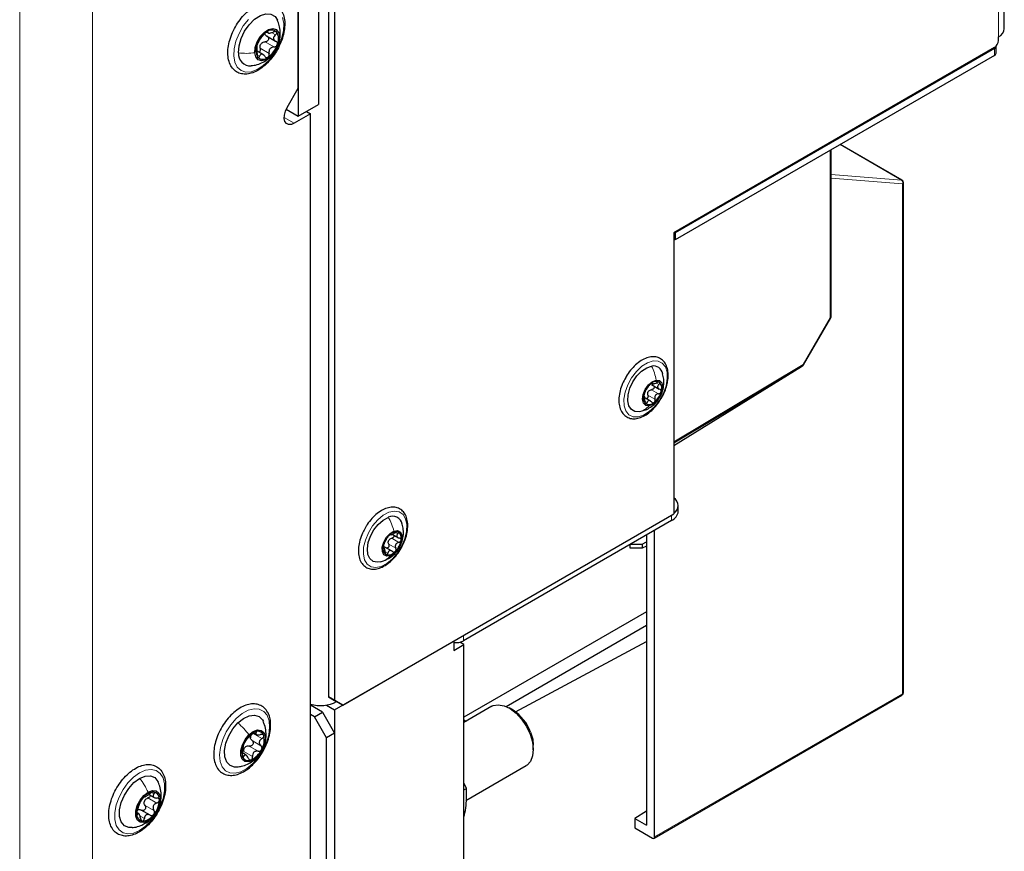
# Paper-space layout 'Blatt4' of a CAD drawing. Header units: millimetres. Extents: x 5 to 418, y 2 to 292.
# Tile 71 of 93: x 283 to 318, y 89 to 118. Entities that reach past the tile are written whole.
import ezdxf

# ---------------------------------------------------------------- set-up
doc = ezdxf.new("R2010")
doc.units = ezdxf.units.MM

psp = doc.layouts.new('Blatt4')

# ---------------------------------------------------------------- linework, layer by layer
at = {"color": 7, "linetype": 'Continuous', "lineweight": 18}
for p, q in [((283.452, 73.745), (283.452, 216.639)), ((285.997, 216.639), (285.997, 73.745)), ((317.732, 133.21), (317.732, 117.614)), ((292.122, 117.795), (292.147, 117.781)), ((292.303, 117.745), (292.413, 117.682)), ((292.575, 117.787), (292.556, 117.621)), ((292.045, 117.437), (292.356, 117.258)), ((291.768, 116.982), (291.854, 116.932)), ((291.877, 117.212), (292.188, 117.032)), ((317.591, 116.961), (317.591, 117.206)), ((292.715, 114.791), (293.068, 114.587)), ((314.339, 112.599), (312.187, 113.841)), ((311.842, 107.781), (311.842, 113.642)), ((311.871, 112.798), (314.339, 112.599)), ((314.376, 112.467), (311.871, 112.67)), ((314.376, 94.613), (314.376, 112.467)), ((310.893, 106.137), (311.842, 107.781)), ((306.362, 103.43), (310.893, 106.137)), ((305.579, 105.259), (305.827, 105.116)), ((305.597, 105.492), (305.61, 105.484)), ((305.757, 105.493), (305.842, 105.444)), ((305.349, 104.852), (305.428, 104.806)), ((305.455, 105.068), (305.703, 104.925)), ((306.284, 100.676), (306.284, 100.864)), ((296.48, 100.056), (296.728, 99.913)), ((296.615, 100.256), (296.695, 100.21)), ((296.185, 99.724), (296.198, 99.716)), ((296.376, 99.852), (296.623, 99.709)), ((296.262, 99.583), (296.348, 99.534)), ((299.001, 96.66), (299.001, 96.472)), ((305.69, 89.598), (314.376, 94.613)), ((291.627, 93.224), (291.938, 93.045)), ((291.717, 93.256), (291.734, 93.247)), ((291.489, 92.781), (291.8, 92.602)), ((291.589, 92.974), (291.9, 92.794)), ((291.263, 92.448), (291.305, 92.423)), ((291.299, 92.594), (291.61, 92.415)), ((291.746, 92.377), (291.77, 92.395)), ((288.074, 91.152), (288.153, 91.107)), ((287.842, 90.705), (288.153, 90.525)), ((287.943, 90.965), (288.254, 90.785)), ((287.555, 90.415), (287.584, 90.398)), ((287.667, 90.33), (287.818, 90.243)), ((287.842, 90.079), (287.949, 90.16))]:
    psp.add_line(p, q, dxfattribs=at)
at = {"color": 7, "linetype": 'Continuous', "lineweight": 25}
for p, q in [((293.21, 115.818), (293.21, 211.821)), ((317.937, 117.9), (317.937, 133.496)), ((293.917, 123.242), (293.917, 115.24)), ((293.21, 122.834), (293.21, 114.832)), ((294.271, 119.911), (294.271, 94.5)), ((294.483, 119.789), (294.483, 94.378)), ((292.098, 117.782), (292.155, 117.75)), ((292.099, 117.644), (292.416, 117.461)), ((317.732, 117.484), (317.732, 117.614)), ((317.649, 117.043), (317.649, 117.287)), ((291.972, 116.995), (291.773, 117.11)), ((317.591, 117.239), (306.362, 110.756)), ((317.591, 117.206), (306.404, 110.748)), ((317.591, 116.961), (306.404, 110.503)), ((292.818, 115.14), (293.21, 115.818)), ((293.21, 114.832), (293.917, 115.24)), ((292.786, 115.077), (293.21, 114.832)), ((292.786, 115.077), (292.786, 115.077)), ((293.634, 114.914), (293.068, 114.587)), ((293.493, 114.995), (293.634, 114.914)), ((293.634, 84.093), (293.634, 114.914)), ((314.354, 112.594), (312.19, 113.843)), ((311.871, 107.821), (311.871, 113.659)), ((314.404, 94.653), (314.404, 112.508)), ((306.362, 110.756), (306.362, 100.909)), ((306.404, 110.748), (306.376, 110.765)), ((306.404, 110.748), (306.404, 110.503)), ((306.404, 110.503), (306.362, 110.528)), ((310.909, 106.128), (311.858, 107.771)), ((306.362, 103.396), (310.874, 106.092)), ((306.362, 103.302), (310.834, 106.067)), ((310.834, 106.067), (310.834, 106.068)), ((310.834, 106.068), (310.834, 106.067)), ((305.579, 105.439), (305.853, 105.281)), ((305.584, 105.486), (305.634, 105.457)), ((305.557, 104.856), (305.345, 104.979)), ((305.207, 104.498), (305.158, 104.487)), ((306.519, 101.003), (306.519, 101.199)), ((294.765, 94.214), (306.362, 100.909)), ((306.284, 100.676), (299.001, 96.472)), ((296.502, 100.197), (296.716, 100.073)), ((305.407, 100.17), (305.407, 90.007)), ((305.69, 89.598), (305.69, 100.333)), ((296.182, 99.77), (296.222, 99.761)), ((296.233, 99.709), (296.183, 99.737)), ((296.493, 99.605), (296.219, 99.763)), ((304.83, 99.715), (304.83, 99.837)), ((305.254, 99.711), (304.83, 99.715)), ((304.846, 99.846), (305.254, 99.85)), ((305.254, 99.85), (305.407, 99.927)), ((305.254, 99.85), (305.254, 99.711)), ((305.407, 99.782), (305.254, 99.711)), ((296.091, 99.237), (296.196, 99.266)), ((305.407, 97.485), (299.008, 93.791)), ((300.485, 94.17), (305.407, 97.011)), ((294.483, 94.051), (298.655, 96.46)), ((298.655, 96.46), (298.655, 96.133)), ((298.655, 96.133), (299.008, 96.337)), ((299.008, 96.337), (298.864, 96.42)), ((298.93, 96.382), (298.93, 96.439)), ((299.008, 87.192), (299.008, 96.337)), ((300.82, 93.978), (305.407, 96.444)), ((294.271, 94.5), (294.483, 94.378)), ((294.553, 94.337), (294.271, 94.5)), ((305.67, 89.553), (314.354, 94.566)), ((294.058, 93.969), (293.634, 94.214)), ((294.195, 94.217), (294.483, 94.051)), ((294.483, 94.378), (294.765, 94.214)), ((294.765, 94.214), (294.553, 94.337)), ((299.992, 94.175), (299.008, 93.607)), ((293.776, 93.806), (293.634, 93.888)), ((293.776, 93.806), (294.058, 93.969)), ((294.2, 93.071), (293.776, 93.806)), ((294.058, 93.969), (294.483, 93.235)), ((294.483, 94.051), (294.483, 84.089)), ((300.734, 94.034), (300.592, 94.115)), ((299.008, 93.701), (299.09, 93.654)), ((291.639, 93.243), (291.741, 93.183)), ((294.483, 93.235), (294.2, 93.071)), ((294.483, 93.235), (294.483, 84.579)), ((294.2, 84.416), (294.2, 93.071)), ((301.441, 92.646), (301.441, 92.809)), ((291.385, 92.461), (291.25, 92.539)), ((291.939, 92.626), (291.964, 92.678)), ((299.083, 90.879), (301.192, 92.096)), ((299.099, 91.298), (299.008, 91.493)), ((287.978, 91.089), (288.159, 90.985)), ((299.008, 91.246), (299.099, 91.298)), ((287.621, 90.411), (287.562, 90.445)), ((288.018, 90.361), (287.704, 90.542)), ((305.407, 90.497), (304.997, 90.243)), ((304.997, 90.243), (304.997, 89.917)), ((304.997, 90.243), (305.407, 90.007)), ((304.997, 89.917), (305.62, 89.558))]:
    psp.add_line(p, q, dxfattribs=at)
at = {"color": 7, "linetype": 'Continuous', "lineweight": 25, "flags": 128}
for points in [[(291.118, 117.053), (291.135, 117.294), (291.207, 117.553), (291.329, 117.808), (291.491, 118.039), (291.681, 118.228), (291.882, 118.358), (292.078, 118.419), (292.253, 118.407), (292.394, 118.322), (292.481, 118.193)], [(291.686, 117.057), (291.703, 117.241), (291.771, 117.436), (291.88, 117.62), (292.019, 117.77), (292.17, 117.867), (292.315, 117.901), (292.437, 117.868), (292.52, 117.77), (292.556, 117.621)], [(292.556, 117.621), (292.539, 117.437), (292.471, 117.242), (292.361, 117.059), (292.223, 116.909), (292.072, 116.811), (291.927, 116.777), (291.805, 116.811), (291.721, 116.908), (291.686, 117.057)], [(293.068, 114.587), (292.966, 114.546), (292.872, 114.543), (292.795, 114.579), (292.742, 114.651), (292.717, 114.752), (292.722, 114.875), (292.757, 115.008), (292.818, 115.14)], [(305.158, 104.487), (305.002, 104.494), (304.876, 104.566), (304.79, 104.695), (304.752, 104.872), (304.763, 105.083), (304.824, 105.31), (304.93, 105.535), (305.071, 105.74), (305.236, 105.909), (305.413, 106.026), (305.586, 106.084)], [(305.499, 104.694), (305.383, 104.709), (305.302, 104.79), (305.27, 104.924), (305.291, 105.092), (305.362, 105.268), (305.472, 105.425), (305.605, 105.538), (305.74, 105.592)], [(305.74, 105.592), (305.857, 105.577), (305.937, 105.496), (305.969, 105.362), (305.948, 105.194), (305.877, 105.018), (305.767, 104.861), (305.634, 104.747), (305.499, 104.694)], [(296.086, 99.232), (295.973, 99.217), (295.827, 99.249), (295.716, 99.344), (295.648, 99.493), (295.629, 99.685), (295.66, 99.905), (295.739, 100.133), (295.859, 100.353), (296.011, 100.545), (296.183, 100.695), (296.36, 100.79)], [(296.436, 99.444), (296.309, 99.428), (296.211, 99.48), (296.156, 99.593), (296.153, 99.749), (296.203, 99.925), (296.298, 100.093), (296.423, 100.229), (296.559, 100.31)], [(296.559, 100.31), (296.687, 100.326), (296.785, 100.274), (296.84, 100.161), (296.842, 100.005), (296.793, 99.829), (296.698, 99.661), (296.573, 99.526), (296.436, 99.444)], [(299.992, 94.175), (300.038, 94.197), (300.215, 94.231), (300.416, 94.196), (300.628, 94.094), (300.837, 93.932), (301.032, 93.72), (301.198, 93.471), (301.327, 93.201)], [(291.095, 93.593), (291.292, 93.752), (291.493, 93.846), (291.68, 93.869), (291.839, 93.818), (291.956, 93.697), (291.987, 93.638)], [(291.07, 92.048), (290.978, 92.046), (290.82, 92.097), (290.702, 92.218), (290.635, 92.399), (290.625, 92.625), (290.672, 92.878), (290.771, 93.137), (290.917, 93.382), (291.095, 93.593)], [(291.77, 92.395), (291.621, 92.28), (291.473, 92.227), (291.342, 92.241), (291.246, 92.32), (291.196, 92.456), (291.198, 92.632), (291.251, 92.826), (291.35, 93.016), (291.482, 93.177)], [(291.482, 93.177), (291.631, 93.292), (291.78, 93.345), (291.91, 93.331), (292.006, 93.252), (292.056, 93.116), (292.054, 92.94), (292.001, 92.746), (291.902, 92.556), (291.77, 92.395)], [(301.327, 93.201), (301.409, 92.927), (301.44, 92.666), (301.418, 92.435), (301.344, 92.247), (301.223, 92.116), (301.192, 92.096)], [(301.346, 93.272), (301.419, 93.024), (301.441, 92.809)], [(287.652, 91.651), (287.851, 91.733), (288.035, 91.742), (288.187, 91.678), (288.295, 91.545), (288.308, 91.518)], [(287.391, 89.925), (287.27, 89.927), (287.118, 89.992), (287.009, 90.124), (286.952, 90.314), (286.952, 90.547), (287.009, 90.803), (287.118, 91.061), (287.27, 91.301), (287.453, 91.503), (287.652, 91.651)], [(287.949, 90.16), (287.8, 90.105), (287.669, 90.116), (287.572, 90.194), (287.52, 90.328), (287.52, 90.503), (287.572, 90.697), (287.669, 90.887), (287.8, 91.05), (287.949, 91.166)], [(287.949, 91.166), (288.098, 91.222), (288.229, 91.21), (288.326, 91.133), (288.378, 90.998), (288.378, 90.824), (288.326, 90.63), (288.229, 90.44), (288.098, 90.277), (287.949, 90.16)]]:
    psp.add_lwpolyline(points, dxfattribs=at)
at = {"color": 7, "linetype": 'Continuous', "lineweight": 18, "flags": 128}
for points in [[(292.661, 118.296), (292.699, 118.078)], [(292.699, 118.078), (292.686, 117.827), (292.624, 117.557), (292.514, 117.285), (292.365, 117.026), (292.184, 116.796), (291.983, 116.606), (291.772, 116.47), (291.564, 116.393), (291.371, 116.382), (291.204, 116.436), (291.074, 116.553), (290.987, 116.726), (290.949, 116.944), (290.961, 117.194), (291.024, 117.464), (291.133, 117.736), (291.283, 117.995), (291.464, 118.226)], [(314.354, 112.594), (314.347, 112.597), (314.339, 112.599)], [(311.842, 107.781), (311.851, 107.776), (311.856, 107.773), (311.858, 107.771), (311.858, 107.771)], [(305.109, 104.306), (304.933, 104.311), (304.786, 104.382), (304.679, 104.515), (304.62, 104.7), (304.611, 104.925), (304.655, 105.175), (304.747, 105.433), (304.882, 105.68), (305.051, 105.9), (305.241, 106.079), (305.44, 106.203), (305.635, 106.265), (305.811, 106.261), (305.958, 106.189), (306.065, 106.057), (306.124, 105.871), (306.133, 105.646), (306.089, 105.396), (305.997, 105.139), (305.862, 104.892), (305.693, 104.671), (305.503, 104.493), (305.304, 104.368), (305.109, 104.306)], [(310.893, 106.137), (310.901, 106.132), (310.907, 106.129), (310.909, 106.128), (310.909, 106.128)], [(296.116, 99.074), (295.926, 99.034), (295.758, 99.062), (295.624, 99.154), (295.532, 99.306), (295.489, 99.506), (295.499, 99.741), (295.559, 99.995), (295.666, 100.251), (295.814, 100.491), (295.991, 100.699), (296.186, 100.861), (296.385, 100.966), (296.575, 101.006), (296.743, 100.978), (296.877, 100.886), (296.969, 100.734), (297.011, 100.534), (297.002, 100.299), (296.942, 100.045), (296.834, 99.789), (296.687, 99.549), (296.51, 99.34), (296.315, 99.179), (296.116, 99.074)], [(291.62, 92.17), (291.413, 91.998), (291.202, 91.882), (290.998, 91.829), (290.813, 91.841), (290.659, 91.918), (290.543, 92.055), (290.473, 92.245), (290.453, 92.477), (290.483, 92.736), (290.563, 93.008), (290.688, 93.277), (290.849, 93.528), (291.039, 93.745), (291.245, 93.917), (291.457, 94.033), (291.66, 94.086), (291.845, 94.074), (292, 93.997), (292.115, 93.859), (292.185, 93.669), (292.206, 93.438), (292.175, 93.179), (292.095, 92.907), (291.971, 92.638), (291.809, 92.387), (291.62, 92.17)], [(287.652, 91.847), (287.862, 91.939), (288.06, 91.967), (288.234, 91.928), (288.374, 91.826), (288.472, 91.667), (288.523, 91.459), (288.523, 91.215), (288.472, 90.949), (288.374, 90.676), (288.234, 90.413), (288.06, 90.173), (287.862, 89.973), (287.652, 89.822), (287.442, 89.731), (287.245, 89.703), (287.071, 89.741), (286.931, 89.843), (286.832, 90.002), (286.782, 90.21), (286.782, 90.454), (286.832, 90.721), (286.931, 90.993), (287.071, 91.257), (287.245, 91.496), (287.442, 91.697), (287.652, 91.847)]]:
    psp.add_lwpolyline(points, dxfattribs=at)
at = {"color": 7, "linetype": 'Continuous', "lineweight": 25}
for centre, radius, start, end in [((292.605, 117.058), 0.884, 125.0837, 161.5171), ((292.274, 117.587), 0.263, 47.7821, 132.3964), ((292.051, 117.538), 0.468, 334.8971, 31.3585), ((317.587, 117.935), 0.352, 294.3747, 354.3052), ((292.191, 117.14), 0.468, 154.8971, 211.3585), ((292.165, 117.177), 0.324, 137.4895, 149.1114), ((291.637, 117.62), 0.884, 305.0837, 341.5171), ((317.425, 117.498), 0.307, 302.6055, 357.3945), ((317.549, 117.298), 0.101, 294.3747, 354.3052), ((291.526, 117.01), 0.41, 173.9057, 274.7636), ((317.549, 117.053), 0.101, 294.3747, 354.3052), ((291.968, 117.091), 0.263, 227.7821, 312.3964), ((314.304, 112.508), 0.1, 0, 60.0027), ((311.771, 107.821), 0.1, 330, 0), ((305.644, 105.753), 0.336, 11.4843, 99.872), ((310.822, 106.178), 0.1, 300.856, 330), ((305.744, 105.307), 0.244, 60.5616, 136.9626), ((306.028, 104.905), 0.733, 129.2121, 164.8591), ((305.695, 105.05), 0.269, 140.3731, 153.698), ((305.211, 105.38), 0.733, 309.2121, 344.8591), ((305.624, 105.31), 0.319, 337.671, 41.0806), ((305.616, 104.976), 0.319, 157.671, 221.0806), ((305.495, 104.979), 0.244, 240.5616, 316.9626), ((306.186, 101.199), 0.326, 302.6446, 57.3554), ((296.514, 100.482), 0.345, 12.508, 116.542), ((306.118, 101.043), 0.402, 294.3747, 354.3052), ((296.909, 99.641), 0.734, 135.0052, 170.6332), ((296.64, 99.966), 0.317, 78.501, 142.2159), ((296.576, 100.066), 0.246, 342.8825, 58.9417), ((296.42, 99.688), 0.246, 162.8825, 238.9417), ((296.615, 99.857), 0.269, 146.1603, 159.4781), ((296.087, 100.113), 0.734, 315.0052, 350.6332), ((296.356, 99.788), 0.317, 258.501, 322.2159), ((298.721, 97.011), 0.608, 263.0657, 297.4543), ((314.304, 94.653), 0.1, 299.9972, 0), ((293.982, 95.461), 1.261, 253.9681, 296.9338), ((299.911, 92.746), 1.528, 20.1396, 57.4439), ((292.009, 92.589), 0.755, 114.2095, 154.7862), ((291.767, 93.069), 0.236, 164.3467, 178.7082), ((291.795, 93.083), 0.217, 18.9786, 115.9929), ((291.371, 92.996), 0.649, 328.9945, 14.0604), ((291.882, 92.576), 0.649, 148.9945, 194.0604), ((291.54, 92.548), 0.276, 128.0318, 140.9639), ((291.243, 92.983), 0.755, 294.2095, 334.7862), ((291.458, 92.489), 0.217, 198.9786, 295.9929), ((288.178, 90.663), 0.511, 93.4295, 146.5651), ((288.102, 90.931), 0.246, 350.7481, 79.4532), ((288.412, 90.395), 0.86, 140.2279, 177.3607), ((288.117, 90.743), 0.315, 152.873, 164.7156), ((287.487, 90.931), 0.86, 320.2279, 357.3607), ((287.796, 90.395), 0.246, 170.7481, 259.4532), ((287.721, 90.663), 0.511, 273.4295, 326.5651)]:
    psp.add_arc(centre, radius, start, end, dxfattribs=at)
at = {"color": 7, "linetype": 'Continuous', "lineweight": 18}
for centre, radius, start, end in [((314.277, 112.511), 0.108, 336.5739, 54.5771), ((314.355, 112.512), 0.0495, 295.3879, 354.638), ((311.821, 107.826), 0.0503, 294.3747, 354.3052), ((310.844, 106.131), 0.049, 306.6526, 6.6799), ((314.327, 94.608), 0.0498, 303.6453, 5.8428), ((314.355, 94.657), 0.0495, 295.3879, 354.638)]:
    psp.add_arc(centre, radius, start, end, dxfattribs=at)
at = {"color": 7, "linetype": 'Continuous', "lineweight": 25}
psp.add_ellipse((305.62, 89.639), major_axis=(-0.05, 0.0866), ratio=0.577557, start_param=2.356124, end_param=3.927224, dxfattribs=at)
for points, knots in [([(291.62, 118.64), (291.583, 118.614), (291.475, 118.54), (291.305, 118.381), (291.122, 118.157), (290.968, 117.905), (290.848, 117.638), (290.769, 117.367), (290.735, 117.103), (290.749, 116.858), (290.813, 116.643), (290.927, 116.472), (291.083, 116.357), (291.264, 116.303), (291.461, 116.308), (291.668, 116.369), (291.88, 116.485), (292.087, 116.651), (292.279, 116.861), (292.447, 117.102), (292.582, 117.363), (292.679, 117.634), (292.734, 117.902), (292.741, 118.157), (292.699, 118.386), (292.607, 118.578), (292.468, 118.72), (292.295, 118.8), (292.104, 118.82), (291.902, 118.783), (291.738, 118.713), (291.645, 118.655), (291.62, 118.64)], [0, 0, 0, 0, 0.0186381, 0.0538034, 0.0889, 0.123938, 0.1589941, 0.1941372, 0.2294596, 0.2650403, 0.300797, 0.3360229, 0.3698091, 0.4024213, 0.4349685, 0.46855, 0.5032454, 0.5384136, 0.5735485, 0.6086045, 0.6436419, 0.6787377, 0.7139698, 0.7494318, 0.7851533, 0.8207322, 0.8552164, 0.8882025, 0.9206496, 0.9536917, 0.9879629, 1, 1, 1, 1]), ([(292.577, 117.787), (292.569, 117.864), (292.555, 118.003), (292.501, 118.132), (292.476, 118.19)], [0, 0, 0, 0, 0.549988, 1, 1, 1, 1]), ([(291.825, 117.456), (291.834, 117.468), (291.848, 117.487), (291.875, 117.527), (291.899, 117.559), (291.925, 117.593), (291.959, 117.636), (291.98, 117.663), (291.993, 117.681)], [0, 0, 0, 0, 0.2492191, 0.3743567, 0.4989469, 0.6240198, 0.7497675, 1, 1, 1, 1]), ([(292.097, 117.782), (292.087, 117.775), (292.068, 117.761), (292.038, 117.734), (292.012, 117.706), (292, 117.689), (291.993, 117.681)], [0, 0, 0, 0, 0.24999, 0.499611, 0.749127, 1, 1, 1, 1]), ([(292.114, 117.636), (292.096, 117.646), (292.061, 117.665), (292.044, 117.698), (292.036, 117.714)], [0, 0, 0, 0, 0.500609, 1, 1, 1, 1]), ([(292.114, 117.636), (292.124, 117.63), (292.144, 117.619), (292.164, 117.591), (292.172, 117.556), (292.167, 117.519), (292.147, 117.484), (292.118, 117.458), (292.082, 117.44), (292.058, 117.438), (292.045, 117.437)], [0, 0, 0, 0, 0.125212, 0.249468, 0.37431, 0.49905, 0.623887, 0.749382, 0.874437, 1, 1, 1, 1]), ([(292.147, 117.781), (292.148, 117.786), (292.15, 117.795), (292.141, 117.8), (292.123, 117.797), (292.106, 117.787), (292.097, 117.782)], [0, 0, 0, 0, 0.249853, 0.499901, 0.750114, 1, 1, 1, 1]), ([(292.147, 117.781), (292.145, 117.771), (292.143, 117.755), (292.161, 117.746), (292.183, 117.743), (292.213, 117.746), (292.262, 117.756), (292.301, 117.771), (292.328, 117.781)], [0, 0, 0, 0, 0.24922, 0.374358, 0.498948, 0.624021, 0.749768, 1, 1, 1, 1]), ([(292.451, 117.782), (292.445, 117.787), (292.432, 117.798), (292.4, 117.801), (292.364, 117.795), (292.34, 117.786), (292.328, 117.781)], [0, 0, 0, 0, 0.249858, 0.499467, 0.749011, 1, 1, 1, 1]), ([(292.413, 117.682), (292.393, 117.664), (292.364, 117.637), (292.344, 117.594), (292.34, 117.561), (292.348, 117.528), (292.372, 117.488), (292.404, 117.469), (292.425, 117.456)], [0, 0, 0, 0, 0.2491937, 0.3743301, 0.4989253, 0.6240038, 0.7497569, 1, 1, 1, 1]), ([(292.405, 117.131), (292.438, 117.186), (292.513, 117.312), (292.574, 117.538), (292.576, 117.703), (292.577, 117.787)], [0, 0, 0, 0, 0.279919, 0.634985, 1, 1, 1, 1]), ([(292.413, 117.682), (292.422, 117.69), (292.441, 117.706), (292.457, 117.734), (292.463, 117.762), (292.455, 117.775), (292.451, 117.782)], [0, 0, 0, 0, 0.249806, 0.500054, 0.750309, 1, 1, 1, 1]), ([(291.767, 117.339), (291.763, 117.327), (291.755, 117.303), (291.751, 117.277), (291.751, 117.26), (291.755, 117.258), (291.757, 117.257)], [0, 0, 0, 0, 0.250032, 0.499632, 0.749228, 1, 1, 1, 1]), ([(291.769, 117.031), (291.771, 117.059), (291.774, 117.101), (291.774, 117.156), (291.772, 117.193), (291.77, 117.222), (291.766, 117.25), (291.76, 117.254), (291.757, 117.257)], [0, 0, 0, 0, 0.249194, 0.37433, 0.498925, 0.624004, 0.749757, 1, 1, 1, 1]), ([(291.825, 117.456), (291.821, 117.45), (291.813, 117.438), (291.797, 117.41), (291.78, 117.375), (291.771, 117.351), (291.767, 117.339)], [0, 0, 0, 0, 0.249816, 0.4999076, 0.7501199, 1, 1, 1, 1]), ([(291.877, 117.212), (291.873, 117.234), (291.866, 117.278), (291.88, 117.322), (291.886, 117.343)], [0, 0, 0, 0, 0.500646, 1, 1, 1, 1]), ([(291.926, 117.396), (291.944, 117.408), (291.981, 117.433), (292.024, 117.436), (292.045, 117.437)], [0, 0, 0, 0, 0.49811, 1, 1, 1, 1]), ([(292.356, 117.258), (292.33, 117.255), (292.29, 117.251), (292.243, 117.223), (292.213, 117.194), (292.193, 117.157), (292.178, 117.102), (292.184, 117.06), (292.188, 117.032)], [0, 0, 0, 0, 0.249219, 0.374357, 0.498947, 0.62402, 0.749767, 1, 1, 1, 1]), ([(292.356, 117.258), (292.369, 117.259), (292.393, 117.261), (292.429, 117.278), (292.459, 117.305), (292.47, 117.328), (292.475, 117.34)], [0, 0, 0, 0, 0.249816, 0.4999076, 0.7501199, 1, 1, 1, 1]), ([(292.475, 117.34), (292.478, 117.352), (292.484, 117.376), (292.475, 117.411), (292.455, 117.439), (292.435, 117.451), (292.425, 117.456)], [0, 0, 0, 0, 0.250032, 0.499632, 0.749228, 1, 1, 1, 1]), ([(291.561, 116.607), (291.594, 116.609), (291.702, 116.617), (291.876, 116.675), (292.071, 116.777), (292.208, 116.878), (292.268, 116.952), (292.284, 116.971)], [0, 0, 0, 0, 0.11917, 0.392339, 0.655462, 0.914062, 1, 1, 1, 1]), ([(291.769, 117.031), (291.768, 117.018), (291.766, 116.993), (291.769, 116.953), (291.776, 116.918), (291.786, 116.903), (291.791, 116.896)], [0, 0, 0, 0, 0.249806, 0.500054, 0.750309, 1, 1, 1, 1]), ([(291.791, 116.896), (291.796, 116.892), (291.807, 116.882), (291.825, 116.887), (291.842, 116.903), (291.85, 116.922), (291.854, 116.932)], [0, 0, 0, 0, 0.249858, 0.499467, 0.749011, 1, 1, 1, 1]), ([(291.877, 117.212), (291.879, 117.199), (291.883, 117.173), (291.876, 117.133), (291.86, 117.1), (291.843, 117.08), (291.833, 117.076), (291.832, 117.076)], [0, 0, 0, 0, 0.247029, 0.492151, 0.738407, 0.984446, 1, 1, 1, 1]), ([(292.034, 116.932), (292.019, 116.953), (291.995, 116.983), (291.957, 117.004), (291.929, 117.01), (291.904, 117.004), (291.876, 116.983), (291.863, 116.952), (291.854, 116.932)], [0, 0, 0, 0, 0.24922, 0.374358, 0.498948, 0.624021, 0.749768, 1, 1, 1, 1]), ([(292.034, 116.932), (292.042, 116.923), (292.056, 116.904), (292.084, 116.887), (292.116, 116.883), (292.135, 116.892), (292.145, 116.897)], [0, 0, 0, 0, 0.249853, 0.499901, 0.750114, 1, 1, 1, 1]), ([(292.145, 116.897), (292.154, 116.904), (292.171, 116.919), (292.187, 116.954), (292.194, 116.993), (292.19, 117.019), (292.188, 117.032)], [0, 0, 0, 0, 0.24999, 0.499611, 0.749127, 1, 1, 1, 1]), ([(292.327, 117.022), (292.346, 117.042), (292.378, 117.074), (292.398, 117.115), (292.405, 117.131)], [0, 0, 0, 0, 0.604717, 1, 1, 1, 1]), ([(306.115, 105.411), (306.126, 105.455), (306.156, 105.582), (306.173, 105.787), (306.146, 106.007), (306.068, 106.192), (305.942, 106.329), (305.782, 106.405), (305.603, 106.42), (305.414, 106.379), (305.217, 106.283), (305.022, 106.136), (304.844, 105.943), (304.726, 105.787), (304.681, 105.696), (304.676, 105.686)], [0, 0, 0, 0, 0.046009, 0.133722, 0.222224, 0.310834, 0.397126, 0.479456, 0.560211, 0.642517, 0.727963, 0.815108, 0.90235, 0.989398, 1, 1, 1, 1]), ([(304.676, 105.686), (304.638, 105.616), (304.556, 105.465), (304.476, 105.221), (304.433, 104.974), (304.439, 104.742), (304.494, 104.539), (304.599, 104.379), (304.746, 104.275), (304.918, 104.233), (305.103, 104.249), (305.297, 104.32), (305.494, 104.445), (305.681, 104.619), (305.821, 104.787), (305.885, 104.9), (305.904, 104.934)], [0, 0, 0, 0, 0.066774, 0.142959, 0.219479, 0.296552, 0.374156, 0.450801, 0.524252, 0.595119, 0.666067, 0.739567, 0.815275, 0.891577, 0.967725, 1, 1, 1, 1]), ([(305.208, 104.506), (305.261, 104.519), (305.382, 104.548), (305.55, 104.645), (305.713, 104.777), (305.854, 104.95), (305.959, 105.16), (306.013, 105.393), (306.019, 105.614), (305.986, 105.751), (305.971, 105.812)], [0, 0, 0, 0, 0.096816, 0.218174, 0.340711, 0.467338, 0.6116, 0.750984, 0.888778, 1, 1, 1, 1]), ([(305.864, 105.519), (305.858, 105.523), (305.847, 105.529), (305.82, 105.528), (305.791, 105.521), (305.772, 105.512), (305.762, 105.507)], [0, 0, 0, 0, 0.250033, 0.499632, 0.749228, 1, 1, 1, 1]), ([(305.364, 105.197), (305.36, 105.192), (305.354, 105.181), (305.342, 105.156), (305.33, 105.127), (305.324, 105.107), (305.321, 105.097)], [0, 0, 0, 0, 0.249852, 0.499902, 0.750115, 1, 1, 1, 1]), ([(305.364, 105.197), (305.371, 105.209), (305.382, 105.228), (305.403, 105.263), (305.421, 105.291), (305.44, 105.319), (305.465, 105.354), (305.479, 105.375), (305.488, 105.389)], [0, 0, 0, 0, 0.249201, 0.3743378, 0.4989316, 0.6240084, 0.74976, 1, 1, 1, 1]), ([(305.565, 105.473), (305.557, 105.467), (305.542, 105.454), (305.52, 105.431), (305.501, 105.408), (305.493, 105.395), (305.488, 105.389)], [0, 0, 0, 0, 0.249857, 0.499466, 0.749011, 1, 1, 1, 1]), ([(305.488, 105.221), (305.502, 105.231), (305.53, 105.252), (305.563, 105.257), (305.579, 105.259)], [0, 0, 0, 0, 0.498457, 1, 1, 1, 1]), ([(305.61, 105.484), (305.61, 105.487), (305.611, 105.493), (305.602, 105.494), (305.586, 105.489), (305.572, 105.479), (305.565, 105.473)], [0, 0, 0, 0, 0.249807, 0.500055, 0.750309, 1, 1, 1, 1]), ([(305.656, 105.395), (305.659, 105.392), (305.668, 105.383), (305.674, 105.361), (305.673, 105.332), (305.66, 105.304), (305.637, 105.281), (305.609, 105.264), (305.589, 105.261), (305.579, 105.259)], [0, 0, 0, 0, 0.070471, 0.225091, 0.37958, 0.534189, 0.689612, 0.844492, 1, 1, 1, 1]), ([(305.61, 105.484), (305.61, 105.478), (305.61, 105.468), (305.627, 105.465), (305.646, 105.466), (305.671, 105.471), (305.711, 105.483), (305.742, 105.498), (305.762, 105.507)], [0, 0, 0, 0, 0.249168, 0.374303, 0.498903, 0.623987, 0.749746, 1, 1, 1, 1]), ([(305.842, 105.444), (305.827, 105.429), (305.806, 105.407), (305.793, 105.374), (305.792, 105.348), (305.801, 105.324), (305.824, 105.296), (305.851, 105.283), (305.869, 105.275)], [0, 0, 0, 0, 0.249199, 0.374336, 0.49893, 0.624007, 0.749759, 1, 1, 1, 1]), ([(305.827, 105.116), (305.837, 105.118), (305.857, 105.122), (305.885, 105.138), (305.907, 105.161), (305.915, 105.179), (305.918, 105.189)], [0, 0, 0, 0, 0.249852, 0.499902, 0.750115, 1, 1, 1, 1]), ([(305.842, 105.444), (305.849, 105.45), (305.862, 105.464), (305.873, 105.485), (305.875, 105.506), (305.868, 105.515), (305.864, 105.519)], [0, 0, 0, 0, 0.249815, 0.499908, 0.75012, 1, 1, 1, 1]), ([(305.918, 105.189), (305.92, 105.199), (305.923, 105.218), (305.913, 105.244), (305.895, 105.264), (305.878, 105.272), (305.869, 105.275)], [0, 0, 0, 0, 0.2499907, 0.4996106, 0.7491271, 1, 1, 1, 1]), ([(305.904, 104.934), (305.932, 104.979), (306.008, 105.101), (306.073, 105.266), (306.106, 105.38), (306.115, 105.411)], [0, 0, 0, 0, 0.2950057, 0.8080941, 1, 1, 1, 1]), ([(305.321, 105.097), (305.319, 105.088), (305.314, 105.069), (305.313, 105.049), (305.315, 105.038), (305.319, 105.038), (305.321, 105.038)], [0, 0, 0, 0, 0.249991, 0.499611, 0.749127, 1, 1, 1, 1]), ([(305.349, 104.87), (305.349, 104.893), (305.35, 104.927), (305.346, 104.97), (305.343, 104.998), (305.338, 105.019), (305.332, 105.038), (305.325, 105.038), (305.321, 105.038)], [0, 0, 0, 0, 0.249199, 0.374336, 0.49893, 0.624007, 0.749759, 1, 1, 1, 1]), ([(305.349, 104.87), (305.349, 104.86), (305.348, 104.839), (305.353, 104.808), (305.362, 104.781), (305.371, 104.771), (305.375, 104.766)], [0, 0, 0, 0, 0.249815, 0.499908, 0.75012, 1, 1, 1, 1]), ([(305.455, 105.068), (305.457, 105.057), (305.462, 105.037), (305.459, 105.005), (305.447, 104.976), (305.428, 104.954), (305.412, 104.947), (305.404, 104.944)], [0, 0, 0, 0, 0.203309, 0.405059, 0.607754, 0.810278, 1, 1, 1, 1]), ([(305.581, 104.83), (305.566, 104.844), (305.545, 104.866), (305.513, 104.879), (305.489, 104.88), (305.468, 104.872), (305.445, 104.851), (305.435, 104.824), (305.428, 104.806)], [0, 0, 0, 0, 0.249168, 0.374303, 0.498903, 0.623987, 0.749746, 1, 1, 1, 1]), ([(305.455, 105.068), (305.451, 105.084), (305.443, 105.118), (305.45, 105.152), (305.454, 105.169)], [0, 0, 0, 0, 0.501552, 1, 1, 1, 1]), ([(305.674, 104.812), (305.681, 104.819), (305.695, 104.833), (305.706, 104.862), (305.709, 104.894), (305.705, 104.915), (305.703, 104.925)], [0, 0, 0, 0, 0.249857, 0.499466, 0.749011, 1, 1, 1, 1]), ([(305.827, 105.116), (305.805, 105.112), (305.773, 105.106), (305.736, 105.081), (305.714, 105.055), (305.7, 105.024), (305.691, 104.98), (305.698, 104.947), (305.703, 104.925)], [0, 0, 0, 0, 0.249201, 0.374338, 0.498932, 0.624008, 0.74976, 1, 1, 1, 1]), ([(305.375, 104.766), (305.38, 104.764), (305.39, 104.758), (305.406, 104.765), (305.42, 104.781), (305.425, 104.798), (305.428, 104.806)], [0, 0, 0, 0, 0.250033, 0.499632, 0.749228, 1, 1, 1, 1]), ([(305.581, 104.83), (305.587, 104.823), (305.6, 104.809), (305.624, 104.799), (305.651, 104.798), (305.666, 104.808), (305.674, 104.812)], [0, 0, 0, 0, 0.249807, 0.500055, 0.750309, 1, 1, 1, 1]), ([(297.03, 100.326), (297.035, 100.368), (297.049, 100.492), (297.036, 100.683), (296.975, 100.873), (296.868, 101.022), (296.724, 101.118), (296.551, 101.156), (296.365, 101.136), (296.17, 101.06), (295.973, 100.932), (295.788, 100.754), (295.657, 100.597), (295.601, 100.497), (295.59, 100.476)], [0, 0, 0, 0, 0.050471, 0.146807, 0.243783, 0.329533, 0.420788, 0.509296, 0.598132, 0.690254, 0.785003, 0.880374, 0.975543, 1, 1, 1, 1]), ([(295.59, 100.476), (295.554, 100.419), (295.471, 100.283), (295.382, 100.051), (295.322, 99.8), (295.309, 99.561), (295.345, 99.346), (295.432, 99.168), (295.564, 99.041), (295.729, 98.975), (295.91, 98.97), (296.101, 99.021), (296.298, 99.126), (296.491, 99.282), (296.667, 99.481), (296.8, 99.673), (296.857, 99.8), (296.877, 99.845)], [0, 0, 0, 0, 0.052546, 0.12338, 0.194442, 0.26595, 0.33802, 0.409929, 0.479564, 0.546101, 0.611772, 0.679151, 0.748995, 0.819962, 0.890887, 0.961664, 1, 1, 1, 1]), ([(296.196, 99.266), (296.277, 99.303), (296.419, 99.367), (296.594, 99.515), (296.734, 99.687), (296.838, 99.897), (296.891, 100.13), (296.898, 100.352), (296.863, 100.489), (296.848, 100.55)], [0, 0, 0, 0, 0.166552, 0.294084, 0.429849, 0.584343, 0.733238, 0.880505, 1, 1, 1, 1]), ([(296.22, 99.869), (296.227, 99.884), (296.238, 99.907), (296.256, 99.946), (296.271, 99.976), (296.287, 100.005), (296.307, 100.041), (296.317, 100.06), (296.324, 100.073)], [0, 0, 0, 0, 0.249201, 0.374338, 0.498932, 0.624008, 0.74976, 1, 1, 1, 1]), ([(296.39, 100.16), (296.383, 100.153), (296.368, 100.138), (296.349, 100.113), (296.333, 100.09), (296.327, 100.078), (296.324, 100.073)], [0, 0, 0, 0, 0.249857, 0.499466, 0.749011, 1, 1, 1, 1]), ([(296.44, 100.189), (296.44, 100.19), (296.438, 100.194), (296.427, 100.19), (296.41, 100.18), (296.397, 100.167), (296.39, 100.16)], [0, 0, 0, 0, 0.249807, 0.500055, 0.750309, 1, 1, 1, 1]), ([(296.392, 100.006), (296.405, 100.018), (296.431, 100.041), (296.464, 100.051), (296.48, 100.056)], [0, 0, 0, 0, 0.498457, 1, 1, 1, 1]), ([(296.44, 100.189), (296.442, 100.185), (296.446, 100.179), (296.465, 100.183), (296.486, 100.19), (296.512, 100.201), (296.551, 100.218), (296.58, 100.236), (296.6, 100.248)], [0, 0, 0, 0, 0.249168, 0.374303, 0.498903, 0.623987, 0.749746, 1, 1, 1, 1]), ([(296.562, 100.162), (296.563, 100.153), (296.566, 100.136), (296.556, 100.108), (296.536, 100.084), (296.51, 100.065), (296.49, 100.059), (296.48, 100.056)], [0, 0, 0, 0, 0.191894, 0.393274, 0.595716, 0.797449, 1, 1, 1, 1]), ([(296.703, 100.276), (296.696, 100.278), (296.683, 100.281), (296.656, 100.275), (296.627, 100.264), (296.609, 100.253), (296.6, 100.248)], [0, 0, 0, 0, 0.250033, 0.499632, 0.749228, 1, 1, 1, 1]), ([(296.695, 100.21), (296.682, 100.196), (296.664, 100.174), (296.657, 100.143), (296.66, 100.121), (296.673, 100.101), (296.7, 100.079), (296.73, 100.071), (296.75, 100.066)], [0, 0, 0, 0, 0.249199, 0.374336, 0.49893, 0.624007, 0.749759, 1, 1, 1, 1]), ([(296.695, 100.21), (296.7, 100.217), (296.712, 100.23), (296.719, 100.25), (296.718, 100.267), (296.708, 100.273), (296.703, 100.276)], [0, 0, 0, 0, 0.249815, 0.499908, 0.75012, 1, 1, 1, 1]), ([(296.811, 99.993), (296.811, 100.002), (296.812, 100.021), (296.798, 100.043), (296.777, 100.059), (296.759, 100.064), (296.75, 100.066)], [0, 0, 0, 0, 0.249991, 0.499611, 0.749127, 1, 1, 1, 1]), ([(296.877, 99.845), (296.896, 99.882), (296.955, 100), (297.003, 100.166), (297.024, 100.286), (297.03, 100.326)], [0, 0, 0, 0, 0.2359528, 0.7519199, 1, 1, 1, 1]), ([(296.185, 99.761), (296.184, 99.752), (296.182, 99.735), (296.185, 99.718), (296.19, 99.711), (296.195, 99.714), (296.198, 99.716)], [0, 0, 0, 0, 0.249991, 0.499611, 0.749127, 1, 1, 1, 1]), ([(296.22, 99.869), (296.216, 99.863), (296.21, 99.849), (296.199, 99.821), (296.19, 99.79), (296.186, 99.771), (296.185, 99.761)], [0, 0, 0, 0, 0.2498519, 0.4999015, 0.7501147, 1, 1, 1, 1]), ([(296.253, 99.572), (296.251, 99.594), (296.248, 99.628), (296.239, 99.668), (296.231, 99.693), (296.223, 99.711), (296.212, 99.724), (296.203, 99.719), (296.198, 99.716)], [0, 0, 0, 0, 0.249199, 0.374336, 0.49893, 0.624007, 0.749759, 1, 1, 1, 1]), ([(296.376, 99.852), (296.379, 99.843), (296.386, 99.824), (296.386, 99.792), (296.378, 99.761), (296.36, 99.735), (296.336, 99.719), (296.314, 99.714), (296.301, 99.717), (296.298, 99.718)], [0, 0, 0, 0, 0.156058, 0.31092, 0.466506, 0.621962, 0.777538, 0.933934, 1, 1, 1, 1]), ([(296.376, 99.852), (296.37, 99.868), (296.358, 99.899), (296.362, 99.934), (296.364, 99.951)], [0, 0, 0, 0, 0.501552, 1, 1, 1, 1]), ([(296.606, 99.594), (296.612, 99.602), (296.625, 99.618), (296.634, 99.649), (296.634, 99.681), (296.627, 99.7), (296.623, 99.709)], [0, 0, 0, 0, 0.249857, 0.499466, 0.749011, 1, 1, 1, 1]), ([(296.728, 99.913), (296.707, 99.906), (296.675, 99.896), (296.64, 99.866), (296.62, 99.838), (296.609, 99.806), (296.605, 99.761), (296.616, 99.73), (296.623, 99.709)], [0, 0, 0, 0, 0.249201, 0.374338, 0.498932, 0.624008, 0.74976, 1, 1, 1, 1]), ([(296.728, 99.913), (296.738, 99.916), (296.758, 99.922), (296.784, 99.941), (296.804, 99.965), (296.809, 99.984), (296.811, 99.993)], [0, 0, 0, 0, 0.2498519, 0.4999015, 0.7501147, 1, 1, 1, 1]), ([(296.253, 99.572), (296.254, 99.561), (296.255, 99.54), (296.264, 99.511), (296.276, 99.488), (296.287, 99.481), (296.293, 99.478)], [0, 0, 0, 0, 0.249815, 0.499908, 0.75012, 1, 1, 1, 1]), ([(296.293, 99.478), (296.299, 99.477), (296.31, 99.474), (296.327, 99.486), (296.34, 99.507), (296.345, 99.525), (296.348, 99.534)], [0, 0, 0, 0, 0.250033, 0.499632, 0.749228, 1, 1, 1, 1]), ([(296.507, 99.594), (296.491, 99.605), (296.467, 99.623), (296.431, 99.628), (296.406, 99.625), (296.384, 99.611), (296.361, 99.584), (296.353, 99.554), (296.348, 99.534)], [0, 0, 0, 0, 0.249168, 0.374303, 0.498903, 0.623987, 0.749746, 1, 1, 1, 1]), ([(296.507, 99.594), (296.514, 99.588), (296.529, 99.577), (296.556, 99.571), (296.583, 99.576), (296.598, 99.588), (296.606, 99.594)], [0, 0, 0, 0, 0.249807, 0.500055, 0.750309, 1, 1, 1, 1]), ([(292.184, 93.861), (292.169, 93.896), (292.127, 93.997), (292.021, 94.128), (291.858, 94.228), (291.672, 94.267), (291.472, 94.248), (291.263, 94.174), (291.052, 94.045), (290.847, 93.867), (290.66, 93.649), (290.5, 93.401), (290.373, 93.136), (290.286, 92.865), (290.243, 92.599), (290.248, 92.35), (290.302, 92.128), (290.407, 91.947), (290.556, 91.821), (290.734, 91.755), (290.928, 91.75), (291.133, 91.799), (291.344, 91.906), (291.52, 92.032), (291.616, 92.135), (291.648, 92.17)], [0, 0, 0, 0, 0.025136, 0.070752, 0.114793, 0.157689, 0.200839, 0.245536, 0.291524, 0.337913, 0.384215, 0.430426, 0.47664, 0.522951, 0.569474, 0.616324, 0.663485, 0.710172, 0.755129, 0.798303, 0.841116, 0.885079, 0.930607, 0.976926, 1, 1, 1, 1]), ([(291.648, 92.17), (291.681, 92.202), (291.78, 92.3), (291.922, 92.502), (292.065, 92.759), (292.169, 93.029), (292.232, 93.299), (292.248, 93.557), (292.224, 93.742), (292.192, 93.836), (292.184, 93.861)], [0, 0, 0, 0, 0.073047, 0.218159, 0.363133, 0.508299, 0.653952, 0.800489, 0.948125, 1, 1, 1, 1]), ([(292.012, 92.782), (292.016, 92.79), (292.056, 92.87), (292.082, 93.043), (292.086, 93.286), (292.05, 93.487), (291.999, 93.596), (291.982, 93.631)], [0, 0, 0, 0, 0.030327, 0.309122, 0.586055, 0.868617, 1, 1, 1, 1]), ([(291.392, 93.005), (291.4, 93.012), (291.412, 93.023), (291.441, 93.052), (291.467, 93.078), (291.497, 93.107), (291.538, 93.147), (291.565, 93.174), (291.582, 93.192)], [0, 0, 0, 0, 0.249194, 0.37433, 0.498925, 0.624004, 0.749757, 1, 1, 1, 1]), ([(291.539, 93.132), (291.55, 93.151), (291.57, 93.187), (291.608, 93.212), (291.627, 93.224)], [0, 0, 0, 0, 0.49811, 1, 1, 1, 1]), ([(291.699, 93.278), (291.69, 93.273), (291.67, 93.265), (291.638, 93.243), (291.607, 93.217), (291.59, 93.201), (291.582, 93.192)], [0, 0, 0, 0, 0.250032, 0.499632, 0.749228, 1, 1, 1, 1]), ([(291.734, 93.247), (291.737, 93.253), (291.743, 93.266), (291.739, 93.279), (291.725, 93.285), (291.708, 93.28), (291.699, 93.278)], [0, 0, 0, 0, 0.249816, 0.499908, 0.75012, 1, 1, 1, 1]), ([(291.734, 93.247), (291.728, 93.233), (291.719, 93.212), (291.729, 93.191), (291.746, 93.179), (291.774, 93.172), (291.82, 93.17), (291.86, 93.178), (291.887, 93.183)], [0, 0, 0, 0, 0.249219, 0.374357, 0.498947, 0.62402, 0.749767, 1, 1, 1, 1]), ([(292, 93.153), (291.995, 93.161), (291.987, 93.176), (291.958, 93.188), (291.924, 93.191), (291.899, 93.186), (291.887, 93.183)], [0, 0, 0, 0, 0.2499898, 0.4996108, 0.7491272, 1, 1, 1, 1]), ([(291.938, 93.045), (291.948, 93.052), (291.97, 93.067), (291.992, 93.095), (292.005, 93.126), (292.002, 93.144), (292, 93.153)], [0, 0, 0, 0, 0.249853, 0.499901, 0.750114, 1, 1, 1, 1]), ([(291.254, 92.562), (291.26, 92.588), (291.268, 92.627), (291.276, 92.683), (291.282, 92.723), (291.287, 92.757), (291.292, 92.793), (291.292, 92.804), (291.292, 92.812)], [0, 0, 0, 0, 0.24922, 0.374358, 0.498948, 0.624021, 0.749768, 1, 1, 1, 1]), ([(291.326, 92.91), (291.32, 92.899), (291.308, 92.876), (291.297, 92.845), (291.291, 92.822), (291.292, 92.816), (291.292, 92.812)], [0, 0, 0, 0, 0.249858, 0.499467, 0.749011, 1, 1, 1, 1]), ([(291.392, 93.005), (291.388, 93.002), (291.381, 92.996), (291.364, 92.974), (291.345, 92.945), (291.332, 92.922), (291.326, 92.91)], [0, 0, 0, 0, 0.249806, 0.500054, 0.750309, 1, 1, 1, 1]), ([(291.37, 92.765), (291.389, 92.774), (291.428, 92.79), (291.468, 92.784), (291.489, 92.781)], [0, 0, 0, 0, 0.498111, 1, 1, 1, 1]), ([(291.589, 92.974), (291.598, 92.966), (291.614, 92.95), (291.628, 92.916), (291.63, 92.878), (291.618, 92.84), (291.593, 92.808), (291.561, 92.787), (291.525, 92.776), (291.501, 92.78), (291.489, 92.781)], [0, 0, 0, 0, 0.125234, 0.249503, 0.374346, 0.49908, 0.623909, 0.749397, 0.874445, 1, 1, 1, 1]), ([(291.589, 92.974), (291.574, 92.988), (291.545, 93.016), (291.535, 93.055), (291.531, 93.074)], [0, 0, 0, 0, 0.500645, 1, 1, 1, 1]), ([(291.938, 93.045), (291.915, 93.029), (291.881, 93.005), (291.852, 92.96), (291.84, 92.924), (291.841, 92.887), (291.856, 92.839), (291.883, 92.812), (291.9, 92.794)], [0, 0, 0, 0, 0.24922, 0.374358, 0.498948, 0.624021, 0.749768, 1, 1, 1, 1]), ([(291.927, 92.661), (291.931, 92.674), (291.941, 92.698), (291.939, 92.736), (291.926, 92.77), (291.909, 92.786), (291.9, 92.794)], [0, 0, 0, 0, 0.249858, 0.499467, 0.749011, 1, 1, 1, 1]), ([(291.254, 92.562), (291.252, 92.55), (291.247, 92.526), (291.244, 92.486), (291.245, 92.447), (291.25, 92.428), (291.253, 92.419)], [0, 0, 0, 0, 0.2498531, 0.4999013, 0.7501145, 1, 1, 1, 1]), ([(291.253, 92.419), (291.256, 92.412), (291.263, 92.397), (291.278, 92.393), (291.293, 92.401), (291.301, 92.416), (291.305, 92.423)], [0, 0, 0, 0, 0.24999, 0.499611, 0.749127, 1, 1, 1, 1]), ([(291.299, 92.594), (291.298, 92.617), (291.297, 92.662), (291.316, 92.702), (291.326, 92.722)], [0, 0, 0, 0, 0.5006091, 1, 1, 1, 1]), ([(291.458, 92.36), (291.447, 92.384), (291.43, 92.42), (291.399, 92.452), (291.376, 92.468), (291.354, 92.471), (291.329, 92.462), (291.315, 92.439), (291.305, 92.423)], [0, 0, 0, 0, 0.249219, 0.374357, 0.498947, 0.62402, 0.749767, 1, 1, 1, 1]), ([(291.8, 92.602), (291.775, 92.604), (291.736, 92.609), (291.688, 92.591), (291.656, 92.568), (291.632, 92.536), (291.61, 92.486), (291.61, 92.443), (291.61, 92.415)], [0, 0, 0, 0, 0.249194, 0.37433, 0.498925, 0.624004, 0.749757, 1, 1, 1, 1]), ([(291.751, 92.372), (291.813, 92.435), (291.888, 92.513), (291.931, 92.61), (291.939, 92.626)], [0, 0, 0, 0, 0.824804, 1, 1, 1, 1]), ([(291.8, 92.602), (291.812, 92.6), (291.836, 92.597), (291.872, 92.607), (291.905, 92.628), (291.919, 92.65), (291.927, 92.661)], [0, 0, 0, 0, 0.249806, 0.500054, 0.750309, 1, 1, 1, 1]), ([(286.571, 90.378), (286.572, 90.334), (286.576, 90.208), (286.62, 90.021), (286.721, 89.836), (286.867, 89.705), (287.043, 89.635), (287.236, 89.625), (287.441, 89.672), (287.652, 89.773), (287.862, 89.927), (288.059, 90.126), (288.234, 90.359), (288.378, 90.617), (288.486, 90.886), (288.552, 91.157), (288.572, 91.416), (288.543, 91.653), (288.464, 91.856), (288.337, 92.012), (288.172, 92.109), (287.984, 92.145), (287.784, 92.123), (287.575, 92.046), (287.364, 91.914), (287.16, 91.733), (286.974, 91.513), (286.815, 91.265), (286.691, 90.999), (286.606, 90.728), (286.574, 90.52), (286.571, 90.407), (286.571, 90.378)], [0, 0, 0, 0, 0.018753, 0.054391, 0.089854, 0.124065, 0.15687, 0.189322, 0.222569, 0.257023, 0.292127, 0.327283, 0.362356, 0.39739, 0.432466, 0.467653, 0.503046, 0.538706, 0.574402, 0.609269, 0.6426, 0.675125, 0.707894, 0.741855, 0.776763, 0.811941, 0.847049, 0.882091, 0.91714, 0.952266, 0.987558, 1, 1, 1, 1]), ([(291.073, 92.054), (291.121, 92.059), (291.244, 92.073), (291.428, 92.143), (291.609, 92.244), (291.707, 92.332), (291.751, 92.372)], [0, 0, 0, 0, 0.1897714, 0.4839136, 0.7682173, 1, 1, 1, 1]), ([(291.458, 92.36), (291.464, 92.349), (291.474, 92.326), (291.497, 92.302), (291.525, 92.289), (291.544, 92.292), (291.553, 92.294)], [0, 0, 0, 0, 0.249816, 0.499908, 0.75012, 1, 1, 1, 1]), ([(291.553, 92.294), (291.562, 92.299), (291.579, 92.309), (291.599, 92.339), (291.61, 92.375), (291.61, 92.401), (291.61, 92.415)], [0, 0, 0, 0, 0.250032, 0.499632, 0.749228, 1, 1, 1, 1]), ([(288.352, 90.722), (288.365, 90.762), (288.404, 90.878), (288.412, 91.084), (288.387, 91.314), (288.331, 91.453), (288.305, 91.515)], [0, 0, 0, 0, 0.154887, 0.451306, 0.751789, 1, 1, 1, 1]), ([(287.818, 91.002), (287.823, 91.001), (287.831, 91), (287.857, 91.014), (287.884, 91.029), (287.917, 91.048), (287.964, 91.077), (287.997, 91.102), (288.02, 91.118)], [0, 0, 0, 0, 0.249194, 0.37433, 0.498925, 0.624004, 0.749757, 1, 1, 1, 1]), ([(288.031, 91.058), (288.03, 91.052), (288.028, 91.034), (288.009, 91.007), (287.979, 90.98), (287.955, 90.97), (287.943, 90.965)], [0, 0, 0, 0, 0.162671, 0.442057, 0.720465, 1, 1, 1, 1]), ([(288.147, 91.174), (288.138, 91.173), (288.12, 91.173), (288.086, 91.16), (288.051, 91.141), (288.03, 91.126), (288.02, 91.118)], [0, 0, 0, 0, 0.250032, 0.499632, 0.749228, 1, 1, 1, 1]), ([(288.153, 91.107), (288.141, 91.089), (288.123, 91.063), (288.121, 91.03), (288.13, 91.007), (288.151, 90.988), (288.19, 90.968), (288.228, 90.965), (288.254, 90.963)], [0, 0, 0, 0, 0.249219, 0.374357, 0.498947, 0.62402, 0.749767, 1, 1, 1, 1]), ([(288.153, 91.107), (288.159, 91.115), (288.171, 91.131), (288.175, 91.152), (288.169, 91.168), (288.154, 91.172), (288.147, 91.174)], [0, 0, 0, 0, 0.249816, 0.499908, 0.75012, 1, 1, 1, 1]), ([(299.008, 90.308), (299.02, 90.354), (299.094, 90.638), (299.108, 90.963), (299.101, 91.23), (299.099, 91.298)], [0, 0, 0, 0, 0.124159, 0.774296, 1, 1, 1, 1]), ([(287.584, 90.576), (287.592, 90.598), (287.605, 90.63), (287.623, 90.683), (287.638, 90.722), (287.653, 90.759), (287.671, 90.802), (287.679, 90.823), (287.685, 90.836)], [0, 0, 0, 0, 0.24922, 0.374358, 0.498948, 0.624021, 0.749768, 1, 1, 1, 1]), ([(287.751, 90.945), (287.743, 90.935), (287.727, 90.914), (287.707, 90.882), (287.692, 90.854), (287.687, 90.842), (287.685, 90.836)], [0, 0, 0, 0, 0.249858, 0.499467, 0.749011, 1, 1, 1, 1]), ([(287.842, 90.705), (287.848, 90.694), (287.86, 90.672), (287.864, 90.634), (287.857, 90.595), (287.838, 90.56), (287.809, 90.535), (287.775, 90.523), (287.74, 90.523), (287.719, 90.534), (287.709, 90.539)], [0, 0, 0, 0, 0.1252342, 0.2495027, 0.374346, 0.4990796, 0.6239086, 0.7493965, 0.8744451, 1, 1, 1, 1]), ([(287.818, 91.002), (287.816, 91.002), (287.812, 91.003), (287.796, 90.993), (287.775, 90.974), (287.759, 90.955), (287.751, 90.945)], [0, 0, 0, 0, 0.249806, 0.5000545, 0.7503094, 1, 1, 1, 1]), ([(287.842, 90.705), (287.832, 90.724), (287.811, 90.761), (287.812, 90.804), (287.813, 90.826)], [0, 0, 0, 0, 0.500645, 1, 1, 1, 1]), ([(287.836, 90.887), (287.851, 90.904), (287.88, 90.938), (287.922, 90.956), (287.943, 90.965)], [0, 0, 0, 0, 0.49811, 1, 1, 1, 1]), ([(288.254, 90.785), (288.228, 90.774), (288.19, 90.756), (288.151, 90.715), (288.13, 90.679), (288.121, 90.639), (288.123, 90.584), (288.141, 90.549), (288.153, 90.525)], [0, 0, 0, 0, 0.24922, 0.374358, 0.498948, 0.624021, 0.749768, 1, 1, 1, 1]), ([(288.345, 90.892), (288.344, 90.902), (288.341, 90.923), (288.32, 90.946), (288.29, 90.961), (288.266, 90.962), (288.254, 90.963)], [0, 0, 0, 0, 0.24999, 0.499611, 0.749127, 1, 1, 1, 1]), ([(288.254, 90.785), (288.266, 90.79), (288.29, 90.801), (288.32, 90.827), (288.341, 90.859), (288.344, 90.881), (288.345, 90.892)], [0, 0, 0, 0, 0.2498531, 0.4999013, 0.7501145, 1, 1, 1, 1]), ([(287.584, 90.576), (287.58, 90.566), (287.573, 90.546), (287.562, 90.509), (287.555, 90.469), (287.554, 90.446), (287.553, 90.435)], [0, 0, 0, 0, 0.249853, 0.499901, 0.750114, 1, 1, 1, 1]), ([(287.553, 90.435), (287.554, 90.425), (287.555, 90.405), (287.562, 90.39), (287.573, 90.387), (287.58, 90.394), (287.584, 90.398)], [0, 0, 0, 0, 0.24999, 0.499611, 0.749127, 1, 1, 1, 1]), ([(287.685, 90.255), (287.679, 90.282), (287.671, 90.323), (287.653, 90.368), (287.638, 90.395), (287.623, 90.41), (287.605, 90.418), (287.592, 90.406), (287.584, 90.398)], [0, 0, 0, 0, 0.249219, 0.374357, 0.498947, 0.62402, 0.749767, 1, 1, 1, 1]), ([(287.599, 90.561), (287.618, 90.563), (287.655, 90.567), (287.691, 90.548), (287.709, 90.539)], [0, 0, 0, 0, 0.498111, 1, 1, 1, 1]), ([(288.02, 90.359), (287.998, 90.37), (287.964, 90.386), (287.917, 90.384), (287.885, 90.373), (287.858, 90.35), (287.831, 90.309), (287.823, 90.27), (287.818, 90.243)], [0, 0, 0, 0, 0.2491937, 0.3743301, 0.4989253, 0.6240038, 0.7497569, 1, 1, 1, 1]), ([(287.843, 90.078), (287.857, 90.085), (287.935, 90.123), (288.058, 90.229), (288.191, 90.368), (288.245, 90.473), (288.266, 90.514)], [0, 0, 0, 0, 0.076605, 0.424263, 0.779652, 1, 1, 1, 1]), ([(288.02, 90.359), (288.03, 90.354), (288.051, 90.344), (288.086, 90.343), (288.12, 90.354), (288.138, 90.373), (288.147, 90.382)], [0, 0, 0, 0, 0.249806, 0.500054, 0.750309, 1, 1, 1, 1]), ([(288.147, 90.382), (288.154, 90.393), (288.169, 90.414), (288.175, 90.454), (288.171, 90.493), (288.159, 90.514), (288.153, 90.525)], [0, 0, 0, 0, 0.249858, 0.499467, 0.749011, 1, 1, 1, 1]), ([(287.391, 89.931), (287.418, 89.932), (287.521, 89.939), (287.676, 89.987), (287.793, 90.05), (287.843, 90.078)], [0, 0, 0, 0, 0.167876, 0.642201, 1, 1, 1, 1]), ([(287.685, 90.255), (287.687, 90.242), (287.692, 90.217), (287.707, 90.184), (287.727, 90.16), (287.743, 90.155), (287.751, 90.153)], [0, 0, 0, 0, 0.249816, 0.4999076, 0.7501199, 1, 1, 1, 1]), ([(287.751, 90.153), (287.759, 90.154), (287.775, 90.155), (287.796, 90.176), (287.812, 90.206), (287.816, 90.231), (287.818, 90.243)], [0, 0, 0, 0, 0.250032, 0.499632, 0.749228, 1, 1, 1, 1])]:
    psp.add_open_spline(points, degree=3, knots=knots, dxfattribs=at)
at = {"color": 7, "linetype": 'Continuous', "lineweight": 18}
for points in [[(291.118, 117.053), (291.212, 117.044), (291.4, 117.025), (291.591, 117.047), (291.686, 117.057)], [(305.586, 106.084), (305.622, 106.007), (305.694, 105.852), (305.725, 105.679), (305.74, 105.592)], [(305.158, 104.487), (305.22, 104.508), (305.345, 104.55), (305.448, 104.646), (305.499, 104.694)], [(296.36, 100.79), (296.402, 100.715), (296.487, 100.563), (296.535, 100.395), (296.559, 100.31)], [(291.095, 93.593), (291.165, 93.527), (291.304, 93.395), (291.422, 93.25), (291.482, 93.177)], [(287.652, 91.651), (287.71, 91.576), (287.825, 91.425), (287.908, 91.253), (287.949, 91.166)]]:
    psp.add_open_spline(points, degree=3, dxfattribs=at)
psp.add_open_spline([(296.193, 99.272), (296.231, 99.286), (296.323, 99.319), (296.394, 99.397), (296.436, 99.444)], degree=3, knots=[0, 0, 0, 0, 0.4029953, 1, 1, 1, 1], dxfattribs=at)

doc.saveas('drawing.dxf')
